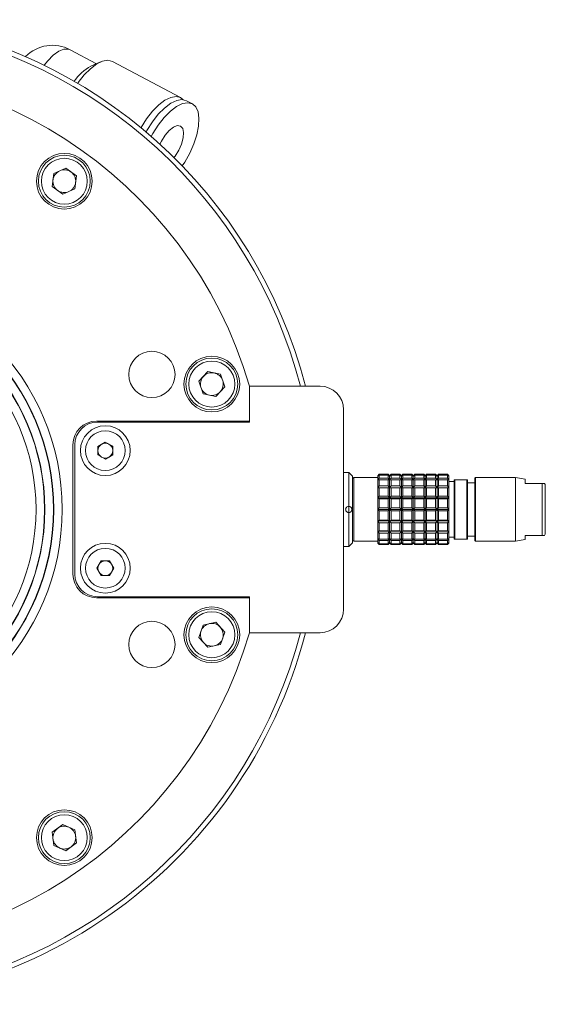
# Model space of a CAD drawing. Header units: inches. Extents: x -3.7 to 22.7, y -9.6 to 17.3.
# Tile 86 of 130: x 6.7 to 9.5, y 11.6 to 16.8. Entities that reach past the tile are written whole.
import ezdxf

# ---------------------------------------------------------------- set-up
doc = ezdxf.new("R2010")
doc.units = ezdxf.units.IN
doc.header["$MEASUREMENT"] = 0

msp = doc.modelspace()

# ---------------------------------------------------------------- linework, layer by layer
at = {"color": 7, "linetype": 'Continuous', "lineweight": 15}
for p, q in [((7.1227, 16.6109), (6.9833, 16.685)), ((7.1437, 16.6202), (7.0927, 16.5975)), ((7.5689, 16.4307), (7.2069, 16.6232)), ((7.5689, 16.4307), (7.583, 16.4196)), ((7.6314, 16.3975), (7.6001, 16.4141)), ((6.8878, 15.9579), (6.8951, 16.0273)), ((6.8951, 16.0273), (6.9589, 16.0557)), ((7.0154, 16.0147), (6.9589, 16.0557)), ((7.0081, 15.9452), (7.0154, 16.0147)), ((6.8878, 15.9579), (6.9443, 15.9169)), ((7.0081, 15.9452), (6.9443, 15.9169)), ((7.6665, 14.9228), (7.7133, 14.9747)), ((7.7133, 14.9747), (7.7815, 14.9602)), ((7.6665, 14.9228), (7.6881, 14.8564)), ((7.8031, 14.8938), (7.7815, 14.9602)), ((7.7564, 14.8419), (7.8031, 14.8938)), ((7.9343, 14.8974), (7.9343, 14.711)), ((7.9343, 14.897), (7.9343, 14.706)), ((8.3093, 14.897), (7.9343, 14.897)), ((7.7564, 14.8419), (7.6881, 14.8564)), ((8.4343, 13.712), (8.4343, 14.772)), ((7.9343, 14.711), (7.1223, 14.711)), ((7.9343, 14.706), (7.1273, 14.706)), ((7.1298, 14.577), (7.169, 14.6)), ((7.169, 14.6), (7.2086, 14.5775)), ((6.9973, 14.586), (6.9973, 13.898)), ((7.0073, 14.586), (7.0073, 13.898)), ((7.1301, 14.5315), (7.1298, 14.577)), ((7.2086, 14.5775), (7.2089, 14.5321)), ((7.1697, 14.5091), (7.1301, 14.5315)), ((7.2089, 14.5321), (7.1697, 14.5091)), ((8.4619, 14.4389), (8.4343, 14.4389)), ((8.4816, 14.4192), (8.4619, 14.4389)), ((8.4619, 14.2587), (8.4619, 14.4389)), ((8.4816, 14.0649), (8.4816, 14.4192)), ((8.6154, 14.4113), (8.4895, 14.4113)), ((8.6233, 14.429), (8.6154, 14.4212)), ((8.6154, 14.4184), (8.6233, 14.4274)), ((8.6233, 14.4247), (8.6154, 14.4184)), ((8.6154, 14.4212), (8.6154, 14.4184)), ((8.6154, 14.4184), (8.6154, 14.3972)), ((8.6154, 14.3972), (8.6233, 14.4077)), ((8.6233, 14.4), (8.6154, 14.3972)), ((8.6154, 14.3972), (8.6154, 14.3572)), ((8.6706, 14.429), (8.6233, 14.429)), ((8.6233, 14.4274), (8.6233, 14.429)), ((8.6233, 14.4274), (8.6706, 14.4274)), ((8.6233, 14.4077), (8.6233, 14.4247)), ((8.6706, 14.4247), (8.6233, 14.4247)), ((8.6233, 14.4077), (8.6706, 14.4077)), ((8.6233, 14.368), (8.6233, 14.4)), ((8.6706, 14.4), (8.6233, 14.4)), ((8.6784, 14.4212), (8.6706, 14.429)), ((8.6706, 14.4274), (8.6706, 14.429)), ((8.6706, 14.4274), (8.6784, 14.4184)), ((8.6706, 14.4077), (8.6706, 14.4247)), ((8.6784, 14.4184), (8.6706, 14.4247)), ((8.6706, 14.4077), (8.6784, 14.3972)), ((8.6706, 14.368), (8.6706, 14.4)), ((8.6784, 14.3972), (8.6706, 14.4)), ((8.6863, 14.429), (8.6784, 14.4212)), ((8.6784, 14.4184), (8.6863, 14.4274)), ((8.6863, 14.4247), (8.6784, 14.4184)), ((8.6784, 14.4184), (8.6784, 14.4212)), ((8.6784, 14.3972), (8.6784, 14.4184)), ((8.6784, 14.3972), (8.6863, 14.4077)), ((8.6863, 14.4), (8.6784, 14.3972)), ((8.6784, 14.3572), (8.6784, 14.3972)), ((8.7336, 14.429), (8.6863, 14.429)), ((8.6863, 14.4274), (8.6863, 14.429)), ((8.6863, 14.4274), (8.7336, 14.4274)), ((8.6863, 14.4077), (8.6863, 14.4247)), ((8.7336, 14.4247), (8.6863, 14.4247)), ((8.6863, 14.4077), (8.7336, 14.4077)), ((8.6863, 14.368), (8.6863, 14.4)), ((8.7336, 14.4), (8.6863, 14.4)), ((8.7414, 14.4212), (8.7336, 14.429)), ((8.7336, 14.4274), (8.7336, 14.429)), ((8.7336, 14.4274), (8.7414, 14.4184)), ((8.7336, 14.4077), (8.7336, 14.4247)), ((8.7414, 14.4184), (8.7336, 14.4247)), ((8.7336, 14.4077), (8.7414, 14.3972)), ((8.7336, 14.368), (8.7336, 14.4)), ((8.7414, 14.3972), (8.7336, 14.4)), ((8.7493, 14.429), (8.7414, 14.4212)), ((8.7414, 14.4184), (8.7493, 14.4274)), ((8.7493, 14.4247), (8.7414, 14.4184)), ((8.7414, 14.4184), (8.7414, 14.4212)), ((8.7414, 14.3972), (8.7414, 14.4184)), ((8.7414, 14.3972), (8.7493, 14.4077)), ((8.7493, 14.4), (8.7414, 14.3972)), ((8.7414, 14.3572), (8.7414, 14.3972)), ((8.7965, 14.429), (8.7493, 14.429)), ((8.7493, 14.4274), (8.7493, 14.429)), ((8.7493, 14.4274), (8.7965, 14.4274)), ((8.7493, 14.4077), (8.7493, 14.4247)), ((8.7965, 14.4247), (8.7493, 14.4247)), ((8.7493, 14.4077), (8.7965, 14.4077)), ((8.7493, 14.368), (8.7493, 14.4)), ((8.7965, 14.4), (8.7493, 14.4)), ((8.8044, 14.4212), (8.7965, 14.429)), ((8.7965, 14.4274), (8.7965, 14.429)), ((8.7965, 14.4274), (8.8044, 14.4184)), ((8.7965, 14.4077), (8.7965, 14.4247)), ((8.8044, 14.4184), (8.7965, 14.4247)), ((8.7965, 14.4077), (8.8044, 14.3972)), ((8.7965, 14.368), (8.7965, 14.4)), ((8.8044, 14.3972), (8.7965, 14.4)), ((8.8123, 14.429), (8.8044, 14.4212)), ((8.8044, 14.4184), (8.8123, 14.4274)), ((8.8123, 14.4247), (8.8044, 14.4184)), ((8.8044, 14.4184), (8.8044, 14.4212)), ((8.8044, 14.3972), (8.8044, 14.4184)), ((8.8044, 14.3972), (8.8123, 14.4077)), ((8.8123, 14.4), (8.8044, 14.3972)), ((8.8044, 14.3572), (8.8044, 14.3972)), ((8.8595, 14.429), (8.8123, 14.429)), ((8.8123, 14.4274), (8.8123, 14.429)), ((8.8123, 14.4274), (8.8595, 14.4274)), ((8.8123, 14.4077), (8.8123, 14.4247)), ((8.8595, 14.4247), (8.8123, 14.4247)), ((8.8123, 14.4077), (8.8595, 14.4077)), ((8.8123, 14.368), (8.8123, 14.4)), ((8.8595, 14.4), (8.8123, 14.4)), ((8.8674, 14.4212), (8.8595, 14.429)), ((8.8595, 14.4274), (8.8595, 14.429)), ((8.8595, 14.4274), (8.8674, 14.4184)), ((8.8595, 14.4077), (8.8595, 14.4247)), ((8.8674, 14.4184), (8.8595, 14.4247)), ((8.8595, 14.4077), (8.8674, 14.3972)), ((8.8595, 14.368), (8.8595, 14.4)), ((8.8674, 14.3972), (8.8595, 14.4)), ((8.8753, 14.429), (8.8674, 14.4212)), ((8.8674, 14.4184), (8.8753, 14.4274)), ((8.8753, 14.4247), (8.8674, 14.4184)), ((8.8674, 14.4184), (8.8674, 14.4212)), ((8.8674, 14.3972), (8.8674, 14.4184)), ((8.8674, 14.3972), (8.8753, 14.4077)), ((8.8753, 14.4), (8.8674, 14.3972)), ((8.8674, 14.3572), (8.8674, 14.3972)), ((8.9225, 14.429), (8.8753, 14.429)), ((8.8753, 14.4274), (8.8753, 14.429)), ((8.8753, 14.4274), (8.9225, 14.4274)), ((8.8753, 14.4077), (8.8753, 14.4247)), ((8.9225, 14.4247), (8.8753, 14.4247)), ((8.8753, 14.4077), (8.9225, 14.4077)), ((8.8753, 14.368), (8.8753, 14.4)), ((8.9225, 14.4), (8.8753, 14.4)), ((8.9304, 14.4212), (8.9225, 14.429)), ((8.9225, 14.4274), (8.9225, 14.429)), ((8.9225, 14.4274), (8.9304, 14.4184)), ((8.9225, 14.4077), (8.9225, 14.4247)), ((8.9304, 14.4184), (8.9225, 14.4247)), ((8.9225, 14.4077), (8.9304, 14.3972)), ((8.9225, 14.368), (8.9225, 14.4)), ((8.9304, 14.3972), (8.9225, 14.4)), ((8.9383, 14.429), (8.9304, 14.4212)), ((8.9304, 14.4184), (8.9383, 14.4274)), ((8.9383, 14.4247), (8.9304, 14.4184)), ((8.9304, 14.4184), (8.9304, 14.4212)), ((8.9304, 14.3972), (8.9304, 14.4184)), ((8.9304, 14.3972), (8.9383, 14.4077)), ((8.9383, 14.4), (8.9304, 14.3972)), ((8.9304, 14.3572), (8.9304, 14.3972)), ((8.9855, 14.429), (8.9383, 14.429)), ((8.9383, 14.4274), (8.9383, 14.429)), ((8.9383, 14.4274), (8.9855, 14.4274)), ((8.9383, 14.4077), (8.9383, 14.4247)), ((8.9855, 14.4247), (8.9383, 14.4247)), ((8.9383, 14.4077), (8.9855, 14.4077)), ((8.9383, 14.368), (8.9383, 14.4)), ((8.9855, 14.4), (8.9383, 14.4)), ((8.9934, 14.4212), (8.9855, 14.429)), ((8.9855, 14.4274), (8.9855, 14.429)), ((8.9855, 14.4274), (8.9934, 14.4184)), ((8.9855, 14.4077), (8.9855, 14.4247)), ((8.9934, 14.4184), (8.9855, 14.4247)), ((8.9855, 14.4077), (8.9934, 14.3972)), ((8.9855, 14.368), (8.9855, 14.4)), ((8.9934, 14.3972), (8.9855, 14.4)), ((8.9934, 14.4184), (8.9934, 14.4212)), ((8.9934, 14.3972), (8.9934, 14.4184)), ((8.9934, 14.3572), (8.9934, 14.3972)), ((9.021, 14.3995), (9.021, 14.0846)), ((9.0249, 14.3995), (9.021, 14.3995)), ((9.0249, 14.0846), (9.0249, 14.3995)), ((9.0879, 14.3995), (9.0249, 14.3995)), ((9.0879, 14.0846), (9.0879, 14.3995)), ((9.0918, 14.3995), (9.0879, 14.3995)), ((9.0918, 14.0846), (9.0918, 14.3995)), ((9.1351, 14.4113), (9.1312, 14.4074)), ((9.1312, 14.4074), (9.1312, 14.0767)), ((9.3477, 14.4113), (9.1351, 14.4113)), ((9.1351, 14.0727), (9.1351, 14.4113)), ((9.3989, 14.4023), (9.3477, 14.4113)), ((9.3477, 14.0727), (9.3477, 14.4113)), ((9.3989, 14.3798), (9.3989, 14.4023)), ((8.6154, 14.3572), (8.6233, 14.368)), ((8.6233, 14.3562), (8.6154, 14.3572)), ((8.6154, 14.3572), (8.6154, 14.3033)), ((8.6154, 14.3572), (8.6784, 14.3572)), ((8.6233, 14.368), (8.6706, 14.368)), ((8.6233, 14.3132), (8.6233, 14.3562)), ((8.6706, 14.3562), (8.6233, 14.3562)), ((8.6706, 14.368), (8.6784, 14.3572)), ((8.6784, 14.3572), (8.6706, 14.3562)), ((8.6706, 14.3132), (8.6706, 14.3562)), ((8.6784, 14.3572), (8.6863, 14.368)), ((8.6784, 14.3033), (8.6784, 14.3572)), ((8.6863, 14.3562), (8.6784, 14.3572)), ((8.6784, 14.3572), (8.7414, 14.3572)), ((8.6863, 14.368), (8.7336, 14.368)), ((8.6863, 14.3132), (8.6863, 14.3562)), ((8.7336, 14.3562), (8.6863, 14.3562)), ((8.7336, 14.368), (8.7414, 14.3572)), ((8.7414, 14.3572), (8.7336, 14.3562)), ((8.7336, 14.3132), (8.7336, 14.3562)), ((8.7414, 14.3572), (8.7493, 14.368)), ((8.7414, 14.3033), (8.7414, 14.3572)), ((8.7493, 14.3562), (8.7414, 14.3572)), ((8.7414, 14.3572), (8.8044, 14.3572)), ((8.7493, 14.368), (8.7965, 14.368)), ((8.7493, 14.3132), (8.7493, 14.3562)), ((8.7965, 14.3562), (8.7493, 14.3562)), ((8.7965, 14.368), (8.8044, 14.3572)), ((8.8044, 14.3572), (8.7965, 14.3562)), ((8.7965, 14.3132), (8.7965, 14.3562)), ((8.8044, 14.3572), (8.8123, 14.368)), ((8.8044, 14.3033), (8.8044, 14.3572)), ((8.8123, 14.3562), (8.8044, 14.3572)), ((8.8044, 14.3572), (8.8674, 14.3572)), ((8.8123, 14.368), (8.8595, 14.368)), ((8.8123, 14.3132), (8.8123, 14.3562)), ((8.8595, 14.3562), (8.8123, 14.3562)), ((8.8595, 14.368), (8.8674, 14.3572)), ((8.8674, 14.3572), (8.8595, 14.3562)), ((8.8595, 14.3132), (8.8595, 14.3562)), ((8.8674, 14.3572), (8.8753, 14.368)), ((8.8674, 14.3033), (8.8674, 14.3572)), ((8.8753, 14.3562), (8.8674, 14.3572)), ((8.8674, 14.3572), (8.9304, 14.3572)), ((8.8753, 14.368), (8.9225, 14.368)), ((8.8753, 14.3132), (8.8753, 14.3562)), ((8.9225, 14.3562), (8.8753, 14.3562)), ((8.9225, 14.368), (8.9304, 14.3572)), ((8.9304, 14.3572), (8.9225, 14.3562)), ((8.9225, 14.3132), (8.9225, 14.3562)), ((8.9304, 14.3572), (8.9383, 14.368)), ((8.9304, 14.3033), (8.9304, 14.3572)), ((8.9383, 14.3562), (8.9304, 14.3572)), ((8.9304, 14.3572), (8.9934, 14.3572)), ((8.9383, 14.368), (8.9855, 14.368)), ((8.9383, 14.3132), (8.9383, 14.3562)), ((8.9855, 14.3562), (8.9383, 14.3562)), ((8.9855, 14.368), (8.9934, 14.3572)), ((8.9934, 14.3572), (8.9855, 14.3562)), ((8.9855, 14.3132), (8.9855, 14.3562)), ((9.021, 14.3897), (8.9934, 14.3897)), ((8.9934, 14.3033), (8.9934, 14.3572)), ((9.1312, 14.3838), (9.0918, 14.3838)), ((9.4705, 14.3798), (9.3989, 14.3798)), ((9.478, 14.3798), (9.4705, 14.3798)), ((9.4889, 14.3798), (9.478, 14.3798)), ((9.4889, 14.1042), (9.4889, 14.3798)), ((9.5052, 14.117), (9.5052, 14.367)), ((8.6154, 14.3033), (8.6233, 14.3132)), ((8.6154, 14.3033), (8.6154, 14.242)), ((8.6233, 14.2987), (8.6154, 14.3033)), ((8.6154, 14.3033), (8.6784, 14.3033)), ((8.6233, 14.3132), (8.6706, 14.3132)), ((8.6233, 14.2498), (8.6233, 14.2987)), ((8.6706, 14.2987), (8.6233, 14.2987)), ((8.6706, 14.3132), (8.6784, 14.3033)), ((8.6784, 14.3033), (8.6706, 14.2987)), ((8.6706, 14.2498), (8.6706, 14.2987)), ((8.6784, 14.3033), (8.6863, 14.3132)), ((8.6784, 14.242), (8.6784, 14.3033)), ((8.6863, 14.2987), (8.6784, 14.3033)), ((8.6784, 14.3033), (8.7414, 14.3033)), ((8.6863, 14.3132), (8.7336, 14.3132)), ((8.6863, 14.2498), (8.6863, 14.2987)), ((8.7336, 14.2987), (8.6863, 14.2987)), ((8.7336, 14.3132), (8.7414, 14.3033)), ((8.7414, 14.3033), (8.7336, 14.2987)), ((8.7336, 14.2498), (8.7336, 14.2987)), ((8.7414, 14.3033), (8.7493, 14.3132)), ((8.7414, 14.242), (8.7414, 14.3033)), ((8.7493, 14.2987), (8.7414, 14.3033)), ((8.7414, 14.3033), (8.8044, 14.3033)), ((8.7493, 14.3132), (8.7965, 14.3132)), ((8.7493, 14.2498), (8.7493, 14.2987)), ((8.7965, 14.2987), (8.7493, 14.2987)), ((8.7965, 14.3132), (8.8044, 14.3033)), ((8.8044, 14.3033), (8.7965, 14.2987)), ((8.7965, 14.2498), (8.7965, 14.2987)), ((8.8044, 14.3033), (8.8123, 14.3132)), ((8.8044, 14.242), (8.8044, 14.3033)), ((8.8123, 14.2987), (8.8044, 14.3033)), ((8.8044, 14.3033), (8.8674, 14.3033)), ((8.8123, 14.3132), (8.8595, 14.3132)), ((8.8123, 14.2498), (8.8123, 14.2987)), ((8.8595, 14.2987), (8.8123, 14.2987)), ((8.8595, 14.3132), (8.8674, 14.3033)), ((8.8674, 14.3033), (8.8595, 14.2987)), ((8.8595, 14.2498), (8.8595, 14.2987)), ((8.8674, 14.3033), (8.8753, 14.3132)), ((8.8674, 14.242), (8.8674, 14.3033)), ((8.8753, 14.2987), (8.8674, 14.3033)), ((8.8674, 14.3033), (8.9304, 14.3033)), ((8.8753, 14.3132), (8.9225, 14.3132)), ((8.8753, 14.2498), (8.8753, 14.2987)), ((8.9225, 14.2987), (8.8753, 14.2987)), ((8.9225, 14.3132), (8.9304, 14.3033)), ((8.9304, 14.3033), (8.9225, 14.2987)), ((8.9225, 14.2498), (8.9225, 14.2987)), ((8.9304, 14.3033), (8.9383, 14.3132)), ((8.9304, 14.242), (8.9304, 14.3033)), ((8.9383, 14.2987), (8.9304, 14.3033)), ((8.9304, 14.3033), (8.9934, 14.3033)), ((8.9383, 14.3132), (8.9855, 14.3132)), ((8.9383, 14.2498), (8.9383, 14.2987)), ((8.9855, 14.2987), (8.9383, 14.2987)), ((8.9855, 14.3132), (8.9934, 14.3033)), ((8.9934, 14.3033), (8.9855, 14.2987)), ((8.9855, 14.2498), (8.9855, 14.2987)), ((8.9934, 14.242), (8.9934, 14.3033)), ((8.4619, 14.2254), (8.4619, 14.2587)), ((8.6154, 14.242), (8.6233, 14.2498)), ((8.6154, 14.242), (8.6784, 14.242)), ((8.6233, 14.2343), (8.6154, 14.242)), ((8.6154, 14.242), (8.6154, 14.1808)), ((8.6233, 14.2498), (8.6706, 14.2498)), ((8.6233, 14.1854), (8.6233, 14.2343)), ((8.6706, 14.2343), (8.6233, 14.2343)), ((8.6706, 14.2498), (8.6784, 14.242)), ((8.6784, 14.242), (8.6706, 14.2343)), ((8.6706, 14.1854), (8.6706, 14.2343)), ((8.6784, 14.242), (8.6863, 14.2498)), ((8.6784, 14.1808), (8.6784, 14.242)), ((8.6784, 14.242), (8.7414, 14.242)), ((8.6863, 14.2343), (8.6784, 14.242)), ((8.6863, 14.2498), (8.7336, 14.2498)), ((8.7336, 14.2343), (8.6863, 14.2343)), ((8.6863, 14.1854), (8.6863, 14.2343)), ((8.7336, 14.2498), (8.7414, 14.242)), ((8.7414, 14.242), (8.7336, 14.2343)), ((8.7336, 14.1854), (8.7336, 14.2343)), ((8.7414, 14.242), (8.7493, 14.2498)), ((8.7414, 14.242), (8.8044, 14.242)), ((8.7493, 14.2343), (8.7414, 14.242)), ((8.7414, 14.1808), (8.7414, 14.242)), ((8.7493, 14.2498), (8.7965, 14.2498)), ((8.7965, 14.2343), (8.7493, 14.2343)), ((8.7493, 14.1854), (8.7493, 14.2343)), ((8.7965, 14.2498), (8.8044, 14.242)), ((8.8044, 14.242), (8.7965, 14.2343)), ((8.7965, 14.1854), (8.7965, 14.2343)), ((8.8044, 14.242), (8.8123, 14.2498)), ((8.8123, 14.2343), (8.8044, 14.242)), ((8.8044, 14.242), (8.8674, 14.242)), ((8.8044, 14.1808), (8.8044, 14.242)), ((8.8123, 14.2498), (8.8595, 14.2498)), ((8.8595, 14.2343), (8.8123, 14.2343)), ((8.8123, 14.1854), (8.8123, 14.2343)), ((8.8595, 14.2498), (8.8674, 14.242)), ((8.8674, 14.242), (8.8595, 14.2343)), ((8.8595, 14.1854), (8.8595, 14.2343)), ((8.8674, 14.242), (8.8753, 14.2498)), ((8.8674, 14.1808), (8.8674, 14.242)), ((8.8753, 14.2343), (8.8674, 14.242)), ((8.8674, 14.242), (8.9304, 14.242)), ((8.8753, 14.2498), (8.9225, 14.2498)), ((8.8753, 14.1854), (8.8753, 14.2343)), ((8.9225, 14.2343), (8.8753, 14.2343)), ((8.9225, 14.2498), (8.9304, 14.242)), ((8.9304, 14.242), (8.9225, 14.2343)), ((8.9225, 14.1854), (8.9225, 14.2343)), ((8.9304, 14.242), (8.9383, 14.2498)), ((8.9383, 14.2343), (8.9304, 14.242)), ((8.9304, 14.242), (8.9934, 14.242)), ((8.9304, 14.1808), (8.9304, 14.242)), ((8.9383, 14.2498), (8.9855, 14.2498)), ((8.9383, 14.1854), (8.9383, 14.2343)), ((8.9855, 14.2343), (8.9383, 14.2343)), ((8.9855, 14.2498), (8.9934, 14.242)), ((8.9934, 14.242), (8.9855, 14.2343)), ((8.9855, 14.1854), (8.9855, 14.2343)), ((8.9934, 14.1808), (8.9934, 14.242)), ((8.4619, 14.0452), (8.4619, 14.2254)), ((8.6154, 14.1808), (8.6233, 14.1854)), ((8.6784, 14.1808), (8.6154, 14.1808)), ((8.6233, 14.1709), (8.6154, 14.1808)), ((8.6154, 14.1808), (8.6154, 14.1269)), ((8.6233, 14.1854), (8.6706, 14.1854)), ((8.6706, 14.1854), (8.6784, 14.1808)), ((8.6784, 14.1808), (8.6706, 14.1709)), ((8.6784, 14.1808), (8.6863, 14.1854)), ((8.7414, 14.1808), (8.6784, 14.1808)), ((8.6784, 14.1269), (8.6784, 14.1808)), ((8.6863, 14.1709), (8.6784, 14.1808)), ((8.6863, 14.1854), (8.7336, 14.1854)), ((8.7336, 14.1854), (8.7414, 14.1808)), ((8.7414, 14.1808), (8.7336, 14.1709)), ((8.7414, 14.1808), (8.7493, 14.1854)), ((8.8044, 14.1808), (8.7414, 14.1808)), ((8.7493, 14.1709), (8.7414, 14.1808)), ((8.7414, 14.1269), (8.7414, 14.1808)), ((8.7493, 14.1854), (8.7965, 14.1854)), ((8.7965, 14.1854), (8.8044, 14.1808)), ((8.8044, 14.1808), (8.7965, 14.1709)), ((8.8044, 14.1808), (8.8123, 14.1854)), ((8.8674, 14.1808), (8.8044, 14.1808)), ((8.8123, 14.1709), (8.8044, 14.1808)), ((8.8044, 14.1269), (8.8044, 14.1808)), ((8.8123, 14.1854), (8.8595, 14.1854)), ((8.8595, 14.1854), (8.8674, 14.1808)), ((8.8674, 14.1808), (8.8595, 14.1709)), ((8.8674, 14.1808), (8.8753, 14.1854)), ((8.9304, 14.1808), (8.8674, 14.1808)), ((8.8753, 14.1709), (8.8674, 14.1808)), ((8.8674, 14.1269), (8.8674, 14.1808)), ((8.8753, 14.1854), (8.9225, 14.1854)), ((8.9225, 14.1854), (8.9304, 14.1808)), ((8.9304, 14.1808), (8.9225, 14.1709)), ((8.9304, 14.1808), (8.9383, 14.1854)), ((8.9934, 14.1808), (8.9304, 14.1808)), ((8.9383, 14.1709), (8.9304, 14.1808)), ((8.9304, 14.1269), (8.9304, 14.1808)), ((8.9383, 14.1854), (8.9855, 14.1854)), ((8.9855, 14.1854), (8.9934, 14.1808)), ((8.9934, 14.1808), (8.9855, 14.1709)), ((8.9934, 14.1269), (8.9934, 14.1808)), ((8.6706, 14.1709), (8.6233, 14.1709)), ((8.6233, 14.1278), (8.6233, 14.1709)), ((8.6706, 14.1278), (8.6706, 14.1709)), ((8.6863, 14.1278), (8.6863, 14.1709)), ((8.7336, 14.1709), (8.6863, 14.1709)), ((8.7336, 14.1278), (8.7336, 14.1709)), ((8.7493, 14.1278), (8.7493, 14.1709)), ((8.7965, 14.1709), (8.7493, 14.1709)), ((8.7965, 14.1278), (8.7965, 14.1709)), ((8.8595, 14.1709), (8.8123, 14.1709)), ((8.8123, 14.1278), (8.8123, 14.1709)), ((8.8595, 14.1278), (8.8595, 14.1709)), ((8.8753, 14.1278), (8.8753, 14.1709)), ((8.9225, 14.1709), (8.8753, 14.1709)), ((8.9225, 14.1278), (8.9225, 14.1709)), ((8.9855, 14.1709), (8.9383, 14.1709)), ((8.9383, 14.1278), (8.9383, 14.1709)), ((8.9855, 14.1278), (8.9855, 14.1709)), ((8.6154, 14.1269), (8.6233, 14.1278)), ((8.6154, 14.1269), (8.6784, 14.1269)), ((8.6233, 14.116), (8.6154, 14.1269)), ((8.6154, 14.1269), (8.6154, 14.0869)), ((8.6154, 14.0869), (8.6233, 14.0841)), ((8.6233, 14.0764), (8.6154, 14.0869)), ((8.6154, 14.0869), (8.6154, 14.0656)), ((8.6233, 14.1278), (8.6706, 14.1278)), ((8.6233, 14.0841), (8.6233, 14.116)), ((8.6706, 14.116), (8.6233, 14.116)), ((8.6233, 14.0841), (8.6706, 14.0841)), ((8.6706, 14.0764), (8.6233, 14.0764)), ((8.6233, 14.0594), (8.6233, 14.0764)), ((8.6706, 14.1278), (8.6784, 14.1269)), ((8.6784, 14.1269), (8.6706, 14.116)), ((8.6706, 14.0841), (8.6706, 14.116)), ((8.6706, 14.0841), (8.6784, 14.0869)), ((8.6784, 14.0869), (8.6706, 14.0764)), ((8.6706, 14.0594), (8.6706, 14.0764)), ((8.6784, 14.1269), (8.6863, 14.1278)), ((8.6784, 14.1269), (8.7414, 14.1269)), ((8.6784, 14.0869), (8.6784, 14.1269)), ((8.6863, 14.116), (8.6784, 14.1269)), ((8.6784, 14.0869), (8.6863, 14.0841)), ((8.6863, 14.0764), (8.6784, 14.0869)), ((8.6784, 14.0656), (8.6784, 14.0869)), ((8.6863, 14.1278), (8.7336, 14.1278)), ((8.6863, 14.0841), (8.6863, 14.116)), ((8.7336, 14.116), (8.6863, 14.116)), ((8.6863, 14.0841), (8.7336, 14.0841)), ((8.7336, 14.0764), (8.6863, 14.0764)), ((8.6863, 14.0594), (8.6863, 14.0764)), ((8.7336, 14.1278), (8.7414, 14.1269)), ((8.7414, 14.1269), (8.7336, 14.116)), ((8.7336, 14.0841), (8.7336, 14.116)), ((8.7336, 14.0841), (8.7414, 14.0869)), ((8.7414, 14.0869), (8.7336, 14.0764)), ((8.7336, 14.0594), (8.7336, 14.0764)), ((8.7414, 14.1269), (8.7493, 14.1278)), ((8.7414, 14.1269), (8.8044, 14.1269)), ((8.7414, 14.0869), (8.7414, 14.1269)), ((8.7493, 14.116), (8.7414, 14.1269)), ((8.7414, 14.0869), (8.7493, 14.0841)), ((8.7493, 14.0764), (8.7414, 14.0869)), ((8.7414, 14.0656), (8.7414, 14.0869)), ((8.7493, 14.1278), (8.7965, 14.1278)), ((8.7493, 14.0841), (8.7493, 14.116)), ((8.7965, 14.116), (8.7493, 14.116)), ((8.7493, 14.0841), (8.7965, 14.0841)), ((8.7965, 14.0764), (8.7493, 14.0764)), ((8.7493, 14.0594), (8.7493, 14.0764)), ((8.7965, 14.1278), (8.8044, 14.1269)), ((8.8044, 14.1269), (8.7965, 14.116)), ((8.7965, 14.0841), (8.7965, 14.116)), ((8.7965, 14.0841), (8.8044, 14.0869)), ((8.8044, 14.0869), (8.7965, 14.0764)), ((8.7965, 14.0594), (8.7965, 14.0764)), ((8.8044, 14.1269), (8.8123, 14.1278)), ((8.8044, 14.1269), (8.8674, 14.1269)), ((8.8044, 14.0869), (8.8044, 14.1269)), ((8.8123, 14.116), (8.8044, 14.1269)), ((8.8044, 14.0869), (8.8123, 14.0841)), ((8.8044, 14.0656), (8.8044, 14.0869)), ((8.8123, 14.0764), (8.8044, 14.0869)), ((8.8123, 14.1278), (8.8595, 14.1278)), ((8.8123, 14.0841), (8.8123, 14.116)), ((8.8595, 14.116), (8.8123, 14.116)), ((8.8123, 14.0841), (8.8595, 14.0841)), ((8.8123, 14.0594), (8.8123, 14.0764)), ((8.8595, 14.0764), (8.8123, 14.0764)), ((8.8595, 14.1278), (8.8674, 14.1269)), ((8.8674, 14.1269), (8.8595, 14.116)), ((8.8595, 14.0841), (8.8595, 14.116)), ((8.8595, 14.0841), (8.8674, 14.0869)), ((8.8674, 14.0869), (8.8595, 14.0764)), ((8.8595, 14.0594), (8.8595, 14.0764)), ((8.8674, 14.1269), (8.8753, 14.1278)), ((8.8674, 14.1269), (8.9304, 14.1269)), ((8.8753, 14.116), (8.8674, 14.1269)), ((8.8674, 14.0869), (8.8674, 14.1269)), ((8.8674, 14.0869), (8.8753, 14.0841)), ((8.8674, 14.0656), (8.8674, 14.0869)), ((8.8753, 14.0764), (8.8674, 14.0869)), ((8.8753, 14.1278), (8.9225, 14.1278)), ((8.8753, 14.0841), (8.8753, 14.116)), ((8.9225, 14.116), (8.8753, 14.116)), ((8.8753, 14.0841), (8.9225, 14.0841)), ((8.8753, 14.0594), (8.8753, 14.0764)), ((8.9225, 14.0764), (8.8753, 14.0764)), ((8.9225, 14.1278), (8.9304, 14.1269)), ((8.9304, 14.1269), (8.9225, 14.116)), ((8.9225, 14.0841), (8.9225, 14.116)), ((8.9225, 14.0841), (8.9304, 14.0869)), ((8.9304, 14.0869), (8.9225, 14.0764)), ((8.9225, 14.0594), (8.9225, 14.0764)), ((8.9304, 14.1269), (8.9383, 14.1278)), ((8.9304, 14.1269), (8.9934, 14.1269)), ((8.9383, 14.116), (8.9304, 14.1269)), ((8.9304, 14.0869), (8.9304, 14.1269)), ((8.9304, 14.0869), (8.9383, 14.0841)), ((8.9383, 14.0764), (8.9304, 14.0869)), ((8.9304, 14.0656), (8.9304, 14.0869)), ((8.9383, 14.1278), (8.9855, 14.1278)), ((8.9383, 14.0841), (8.9383, 14.116)), ((8.9855, 14.116), (8.9383, 14.116)), ((8.9383, 14.0841), (8.9855, 14.0841)), ((8.9855, 14.0764), (8.9383, 14.0764)), ((8.9383, 14.0594), (8.9383, 14.0764)), ((8.9855, 14.1278), (8.9934, 14.1269)), ((8.9934, 14.1269), (8.9855, 14.116)), ((8.9855, 14.0841), (8.9855, 14.116)), ((8.9855, 14.0841), (8.9934, 14.0869)), ((8.9934, 14.0869), (8.9855, 14.0764)), ((8.9855, 14.0594), (8.9855, 14.0764)), ((8.9934, 14.0869), (8.9934, 14.1269)), ((8.9934, 14.0944), (9.021, 14.0944)), ((8.9934, 14.0656), (8.9934, 14.0869)), ((9.021, 14.0846), (9.0249, 14.0846)), ((9.0249, 14.0846), (9.0879, 14.0846)), ((9.0879, 14.0846), (9.0918, 14.0846)), ((9.0918, 14.1003), (9.1312, 14.1003)), ((9.1312, 14.0767), (9.1351, 14.0727)), ((9.3477, 14.0727), (9.3989, 14.0818)), ((9.3989, 14.0818), (9.3989, 14.1042)), ((9.3989, 14.1042), (9.4705, 14.1042)), ((9.4705, 14.1042), (9.478, 14.1042)), ((9.478, 14.1042), (9.4889, 14.1042)), ((8.4343, 14.0452), (8.4619, 14.0452)), ((8.4619, 14.0452), (8.4816, 14.0649)), ((8.4895, 14.0727), (8.6154, 14.0727)), ((8.6154, 14.0656), (8.6233, 14.0594)), ((8.6233, 14.0567), (8.6154, 14.0656)), ((8.6154, 14.0656), (8.6154, 14.0629)), ((8.6154, 14.0629), (8.6233, 14.055)), ((8.6233, 14.0594), (8.6706, 14.0594)), ((8.6706, 14.0567), (8.6233, 14.0567)), ((8.6233, 14.055), (8.6233, 14.0567)), ((8.6233, 14.055), (8.6706, 14.055)), ((8.6706, 14.0594), (8.6784, 14.0656)), ((8.6784, 14.0656), (8.6706, 14.0567)), ((8.6706, 14.055), (8.6784, 14.0629)), ((8.6706, 14.055), (8.6706, 14.0567)), ((8.6784, 14.0656), (8.6863, 14.0594)), ((8.6784, 14.0629), (8.6784, 14.0656)), ((8.6863, 14.0567), (8.6784, 14.0656)), ((8.6784, 14.0629), (8.6863, 14.055)), ((8.6863, 14.0594), (8.7336, 14.0594)), ((8.7336, 14.0567), (8.6863, 14.0567)), ((8.6863, 14.055), (8.6863, 14.0567)), ((8.6863, 14.055), (8.7336, 14.055)), ((8.7336, 14.0594), (8.7414, 14.0656)), ((8.7414, 14.0656), (8.7336, 14.0567)), ((8.7336, 14.055), (8.7414, 14.0629)), ((8.7336, 14.055), (8.7336, 14.0567)), ((8.7414, 14.0656), (8.7493, 14.0594)), ((8.7493, 14.0567), (8.7414, 14.0656)), ((8.7414, 14.0629), (8.7414, 14.0656)), ((8.7414, 14.0629), (8.7493, 14.055)), ((8.7493, 14.0594), (8.7965, 14.0594)), ((8.7965, 14.0567), (8.7493, 14.0567)), ((8.7493, 14.055), (8.7493, 14.0567)), ((8.7493, 14.055), (8.7965, 14.055)), ((8.7965, 14.0594), (8.8044, 14.0656)), ((8.8044, 14.0656), (8.7965, 14.0567)), ((8.7965, 14.055), (8.8044, 14.0629)), ((8.7965, 14.055), (8.7965, 14.0567)), ((8.8044, 14.0656), (8.8123, 14.0594)), ((8.8123, 14.0567), (8.8044, 14.0656)), ((8.8044, 14.0629), (8.8044, 14.0656)), ((8.8044, 14.0629), (8.8123, 14.055)), ((8.8123, 14.0594), (8.8595, 14.0594)), ((8.8595, 14.0567), (8.8123, 14.0567)), ((8.8123, 14.055), (8.8123, 14.0567)), ((8.8123, 14.055), (8.8595, 14.055)), ((8.8595, 14.0594), (8.8674, 14.0656)), ((8.8674, 14.0656), (8.8595, 14.0567)), ((8.8595, 14.055), (8.8674, 14.0629)), ((8.8595, 14.055), (8.8595, 14.0567)), ((8.8674, 14.0656), (8.8753, 14.0594)), ((8.8674, 14.0629), (8.8674, 14.0656)), ((8.8753, 14.0567), (8.8674, 14.0656)), ((8.8674, 14.0629), (8.8753, 14.055)), ((8.8753, 14.0594), (8.9225, 14.0594)), ((8.8753, 14.055), (8.8753, 14.0567)), ((8.9225, 14.0567), (8.8753, 14.0567)), ((8.8753, 14.055), (8.9225, 14.055)), ((8.9225, 14.0594), (8.9304, 14.0656)), ((8.9304, 14.0656), (8.9225, 14.0567)), ((8.9225, 14.055), (8.9304, 14.0629)), ((8.9225, 14.055), (8.9225, 14.0567)), ((8.9304, 14.0656), (8.9383, 14.0594)), ((8.9383, 14.0567), (8.9304, 14.0656)), ((8.9304, 14.0629), (8.9304, 14.0656)), ((8.9304, 14.0629), (8.9383, 14.055)), ((8.9383, 14.0594), (8.9855, 14.0594)), ((8.9855, 14.0567), (8.9383, 14.0567)), ((8.9383, 14.055), (8.9383, 14.0567)), ((8.9383, 14.055), (8.9855, 14.055)), ((8.9855, 14.0594), (8.9934, 14.0656)), ((8.9934, 14.0656), (8.9855, 14.0567)), ((8.9855, 14.055), (8.9934, 14.0629)), ((8.9855, 14.055), (8.9855, 14.0567)), ((8.9934, 14.0629), (8.9934, 14.0656)), ((9.1351, 14.0727), (9.3477, 14.0727)), ((7.1239, 13.9295), (7.1466, 13.9689)), ((7.1466, 13.8902), (7.1239, 13.9295)), ((7.1466, 13.9689), (7.1921, 13.9689)), ((7.1921, 13.9689), (7.2148, 13.9295)), ((7.2148, 13.9295), (7.1921, 13.8902)), ((7.1921, 13.8902), (7.1466, 13.8902)), ((7.1223, 13.773), (7.9343, 13.773)), ((7.1273, 13.778), (7.9343, 13.778)), ((7.9343, 13.778), (7.9343, 13.587)), ((7.9343, 13.773), (7.9343, 13.5867)), ((7.6881, 13.6277), (7.6665, 13.5613)), ((7.6881, 13.6277), (7.7564, 13.6422)), ((7.7564, 13.6422), (7.8031, 13.5903)), ((7.7133, 13.5094), (7.6665, 13.5613)), ((7.7815, 13.5239), (7.8031, 13.5903)), ((7.9343, 13.587), (8.3093, 13.587)), ((7.7133, 13.5094), (7.7815, 13.5239)), ((6.9443, 12.5672), (6.8878, 12.5262)), ((6.9443, 12.5672), (7.0081, 12.5388)), ((6.8951, 12.4568), (6.8878, 12.5262)), ((7.0081, 12.5388), (7.0154, 12.4694)), ((6.8951, 12.4568), (6.9589, 12.4284)), ((6.9589, 12.4284), (7.0154, 12.4694))]:
    msp.add_line(p, q, dxfattribs=at)
at = {"color": 8, "linetype": 'Continuous', "lineweight": 15}
msp.add_line((8.4895, 14.0727), (8.4895, 14.4113), dxfattribs=at)
at = {"color": 8, "linetype": 'Continuous', "lineweight": 15, "flags": 128}
msp.add_lwpolyline([(6.844, 16.6025), (6.8633, 16.6266), (6.8928, 16.6562), (6.922, 16.6772), (6.9494, 16.6882), (6.9732, 16.6887), (6.9833, 16.685)], dxfattribs=at)
at = {"color": 7, "linetype": 'Continuous', "lineweight": 15, "flags": 128}
for points in [[(7.0228, 16.506), (7.0259, 16.5104), (7.0575, 16.5509), (7.0905, 16.5844), (7.1235, 16.6094), (7.1548, 16.6245), (7.183, 16.6292), (7.2069, 16.6232)], [(7.3583, 16.2705), (7.3592, 16.2723), (7.3879, 16.3179), (7.4195, 16.3584), (7.4526, 16.3919), (7.4855, 16.4168), (7.5169, 16.432), (7.5451, 16.4367), (7.5689, 16.4307)], [(7.3859, 16.2474), (7.3905, 16.2557), (7.4191, 16.3013), (7.4507, 16.3418), (7.4838, 16.3753), (7.5167, 16.4003), (7.5481, 16.4154), (7.5763, 16.4201), (7.6001, 16.4141)], [(7.4134, 16.2238), (7.4217, 16.2391), (7.4503, 16.2847), (7.4819, 16.3252), (7.515, 16.3587), (7.548, 16.3837), (7.5793, 16.3988), (7.6075, 16.4035), (7.6314, 16.3975)], [(7.6314, 16.3975), (7.6496, 16.3811), (7.6615, 16.3551), (7.6665, 16.3206), (7.6643, 16.2794), (7.655, 16.2332), (7.6391, 16.1844), (7.6173, 16.1351), (7.5906, 16.0876), (7.5774, 16.0677)], [(7.4591, 16.183), (7.4671, 16.1994), (7.4865, 16.2305), (7.5085, 16.2561), (7.5309, 16.2737), (7.5516, 16.2818), (7.5685, 16.2793)], [(7.5685, 16.2793), (7.58, 16.2667), (7.5849, 16.245), (7.5828, 16.2166), (7.5739, 16.184), (7.559, 16.1506), (7.5396, 16.1196), (7.5338, 16.1119)]]:
    msp.add_lwpolyline(points, dxfattribs=at)
at = {"color": 7, "linetype": 'Continuous', "lineweight": 15}
for centre, radius in [((6.9516, 15.9863), 0.148), ((6.9516, 15.9863), 0.1378), ((6.9516, 15.9863), 0.122), ((5.6843, 14.242), 1.256), ((5.6843, 14.242), 1.2108), ((5.6843, 14.242), 1.2091), ((5.6843, 14.242), 1.1639), ((5.6843, 14.242), 1.1622), ((5.6843, 14.242), 1.117), ((7.4166, 14.9596), 0.123), ((7.7348, 14.9083), 0.148), ((7.7348, 14.9083), 0.1378), ((7.7348, 14.9083), 0.122), ((7.1693, 14.5545), 0.1323), ((7.1693, 14.5545), 0.1053), ((7.1693, 13.9295), 0.1323), ((7.1693, 13.9295), 0.1053), ((7.7348, 13.5758), 0.148), ((7.7348, 13.5758), 0.1378), ((7.7348, 13.5758), 0.122), ((7.4166, 13.5245), 0.123), ((6.9516, 12.4978), 0.148), ((6.9516, 12.4978), 0.1378), ((6.9516, 12.4978), 0.122)]:
    msp.add_circle(centre, radius, dxfattribs=at)
for centre, radius, start, end in [((5.6843, 14.242), 2.63, 101.3959, 345.5787), ((5.6843, 14.242), 2.63, 14.4213, 81.7349), ((6.8887, 16.507), 0.2016, 62, 135.3857), ((7.216, 16.3717), 0.2573, 118.635, 145.5792), ((5.6843, 14.242), 2.3435, 16.2392, 343.7608), ((6.9516, 15.9863), 0.0605, 114, 174), ((6.9516, 15.9863), 0.0605, 54, 114), ((6.9516, 15.9863), 0.0605, 354, 54), ((6.9516, 15.9863), 0.0605, 174, 234), ((6.9516, 15.9863), 0.0605, 294, 354), ((6.9516, 15.9863), 0.0605, 234, 294), ((7.7348, 14.9083), 0.0605, 78, 138), ((7.7348, 14.9083), 0.0605, 18, 78), ((7.7348, 14.9083), 0.0605, 138, 198), ((7.7348, 14.9083), 0.0605, 318, 18), ((7.7348, 14.9083), 0.0605, 198, 258), ((7.7348, 14.9083), 0.0605, 258, 318), ((8.3093, 14.772), 0.125, 0, 90), ((7.1223, 14.586), 0.125, 90, 180), ((7.1273, 14.586), 0.12, 90, 180), ((7.1693, 14.5545), 0.0394, 120.3929, 180.3929), ((7.1693, 14.5545), 0.0394, 180.3929, 240.3929), ((7.1693, 14.5545), 0.0394, 60.3929, 120.3929), ((7.1693, 14.5545), 0.0394, 0.3929, 60.3929), ((7.1693, 14.5545), 0.0394, 300.3929, 0.3929), ((7.1693, 14.5545), 0.0394, 240.3929, 300.3929), ((8.4895, 14.4035), 0.00787, 90, 180), ((9.4855, 14.367), 0.0197, 0, 41.0533), ((8.4895, 14.0806), 0.00787, 180, 270), ((9.4855, 14.117), 0.0197, 319.0057, 0), ((7.1693, 13.9295), 0.0394, 150, 210), ((7.1693, 13.9295), 0.0394, 90, 150), ((7.1693, 13.9295), 0.0394, 30, 90), ((7.1693, 13.9295), 0.0394, 330, 30), ((7.1223, 13.898), 0.125, 180, 270), ((7.1273, 13.898), 0.12, 180, 270), ((7.1693, 13.9295), 0.0394, 210, 270), ((7.1693, 13.9295), 0.0394, 270, 330), ((8.3093, 13.712), 0.125, 270, 0), ((7.7348, 13.5758), 0.0605, 102, 162), ((7.7348, 13.5758), 0.0605, 42, 102), ((7.7348, 13.5758), 0.0605, 342, 42), ((7.7348, 13.5758), 0.0605, 162, 222), ((7.7348, 13.5758), 0.0605, 282, 342), ((7.7348, 13.5758), 0.0605, 222, 282), ((6.9516, 12.4978), 0.0605, 126, 186), ((6.9516, 12.4978), 0.0605, 66, 126), ((6.9516, 12.4978), 0.0605, 6, 66), ((6.9516, 12.4978), 0.0605, 186, 246), ((6.9516, 12.4978), 0.0605, 306, 6), ((6.9516, 12.4978), 0.0605, 246, 306)]:
    msp.add_arc(centre, radius, start, end, dxfattribs=at)
at = {"color": 8, "linetype": 'Continuous', "lineweight": 15}
for start, end in [(14.5674, 80.3899), (277.9535, 345.4326)]:
    msp.add_arc((5.6843, 14.242), 2.6042, start, end, dxfattribs=at)
at = {"color": 7, "linetype": 'Continuous', "lineweight": 15}
for points, knots in [([(8.4816, 14.4035), (8.4816, 14.4013), (8.4816, 14.398), (8.4816, 14.3779), (8.4816, 14.357), (8.4816, 14.3312), (8.4816, 14.2936), (8.4816, 14.242), (8.4816, 14.1905), (8.4816, 14.1529), (8.4816, 14.1271), (8.4816, 14.1062), (8.4816, 14.0861), (8.4816, 14.0828), (8.4816, 14.0806)], [0, 0, 0, 0, 0.119728, 0.18418, 0.25, 0.31582, 0.380272, 0.5, 0.619728, 0.68418, 0.75, 0.81582, 0.880272, 1, 1, 1, 1]), ([(9.5002, 14.3798), (9.5003, 14.3798), (9.5005, 14.3798), (9.4991, 14.3798), (9.4963, 14.3798), (9.4924, 14.3798), (9.49, 14.3798), (9.4889, 14.3798)], [0, 0, 0, 0, 0.17236, 0.481565, 0.799096, 0.915103, 1, 1, 1, 1]), ([(8.4619, 14.2587), (8.46, 14.2585), (8.4563, 14.2581), (8.4513, 14.2553), (8.4475, 14.2511), (8.4454, 14.2458), (8.4451, 14.2401), (8.4466, 14.2347), (8.4499, 14.23), (8.4546, 14.2268), (8.4588, 14.2255), (8.4613, 14.2254), (8.4619, 14.2254)], [0, 0, 0, 0, 0.10711, 0.214212, 0.321554, 0.429054, 0.536293, 0.64326, 0.750367, 0.857807, 0.965257, 1, 1, 1, 1]), ([(8.4619, 14.2254), (8.4639, 14.2256), (8.4678, 14.226), (8.4729, 14.2291), (8.4763, 14.2333), (8.4782, 14.2378), (8.4787, 14.2425), (8.478, 14.2469), (8.4761, 14.2511), (8.4726, 14.2552), (8.4675, 14.2581), (8.4637, 14.2585), (8.4619, 14.2587)], [0, 0, 0, 0, 0.137323, 0.263014, 0.357415, 0.433234, 0.509444, 0.576944, 0.645176, 0.743165, 0.875844, 1, 1, 1, 1]), ([(9.4889, 14.1042), (9.4901, 14.1042), (9.4931, 14.1042), (9.4979, 14.1042), (9.5003, 14.1042), (9.5002, 14.1042), (9.5002, 14.1042)], [0, 0, 0, 0, 0.093638, 0.252176, 0.737155, 1, 1, 1, 1])]:
    msp.add_open_spline(points, degree=3, knots=knots, dxfattribs=at)

doc.saveas('drawing.dxf')
